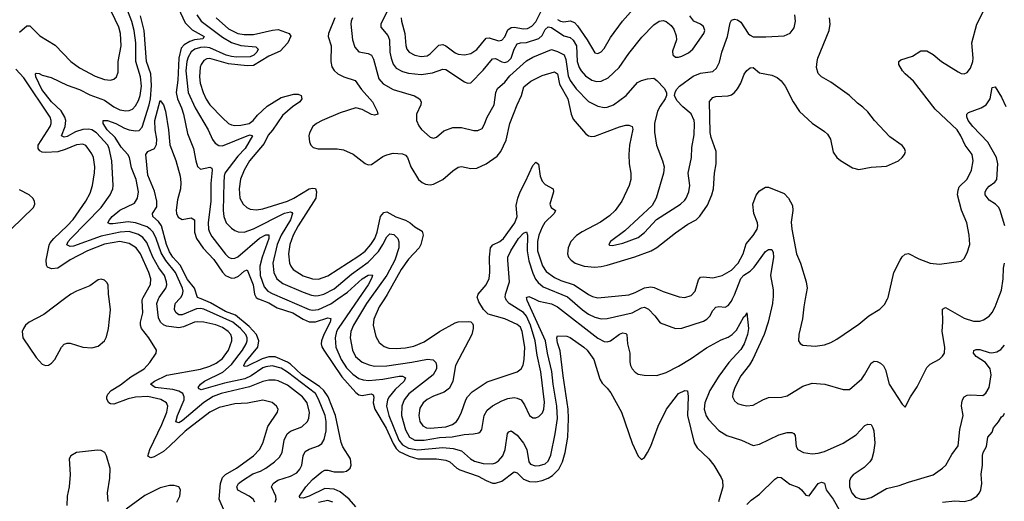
# Model space of a CAD drawing. Header units: inches. Extents: x 1305375 to 1407406, y 744550 to 841633.
# Tile 48 of 256: x 1331264 to 1337608, y 768696 to 771799. Entities that reach past the tile are written whole.
import ezdxf

# ---------------------------------------------------------------- set-up
doc = ezdxf.new("R2010")
doc.units = ezdxf.units.IN
doc.header["$MEASUREMENT"] = 0
doc.layers.add('B3736', color=7, linetype='Continuous')
doc.layers.add('B3737', color=7, linetype='Continuous')

msp = doc.modelspace()

# ---------------------------------------------------------------- linework, layer by layer
at = {"layer": 'B3736', "color": 5}
for points, elevation in [([(1331552.9, 770000), (1331419.8, 769900.2), (1331326, 769850), (1331302.4, 769830), (1331288.2, 769810), (1331280.4, 769790), (1331285.3, 769750), (1331370, 769622), (1331410, 769580.7), (1331430, 769570.7), (1331450, 769573), (1331470, 769585.5), (1331490, 769610.6), (1331532.6, 769690), (1331551.7, 769708.3), (1331570, 769714.4), (1331590, 769714.2), (1331670, 769688.4), (1331730, 769684.2), (1331770, 769696), (1331810, 769730.4), (1331823.3, 769756.7), (1331836.9, 769810), (1331849.9, 769929.9), (1331840.7, 770000)], 1120), ([(1332584.1, 768630), (1332549.3, 768710), (1332557.5, 768810), (1332570, 768849.1), (1332590.6, 768869.4), (1332661.1, 768910), (1332769.8, 768990), (1332809, 769030), (1332831.3, 769070), (1332862.9, 769177.1), (1332925.6, 769270), (1332929.6, 769290), (1332918.4, 769310), (1332890, 769332.8), (1332830, 769347.3), (1332731.3, 769328.7), (1332650, 769324.1), (1332550, 769300.4), (1332490, 769270.4), (1332330, 769148.3), (1332230, 769050.4), (1332190, 769017.2), (1332130, 768983), (1332110, 768977.1), (1332090, 768987), (1332102.3, 769030), (1332180.5, 769190), (1332212.1, 769270), (1332218.3, 769310), (1332209.9, 769329.9), (1332173, 769353), (1332090, 769370.3), (1332010, 769367.4), (1331963.9, 769356.1), (1331870, 769322.5), (1331850, 769323.4), (1331837.8, 769330), (1331826, 769354), (1331826.2, 769370), (1331833, 769387), (1331852.8, 769410), (1331913.7, 769446.3), (1331981.3, 769498.7), (1332065.7, 769550), (1332102.9, 769590), (1332143.1, 769650), (1332146.3, 769670), (1332095.6, 769750), (1332050, 769809.8), (1332043.4, 769830), (1332043.2, 769850), (1332057.3, 769910), (1332053.6, 769990), (1332056.4, 770000)], 1080), ([(1332779.8, 768690), (1332767.8, 768710), (1332741.7, 768730), (1332670, 768767.7), (1332663.8, 768790), (1332674.8, 768810), (1332699.8, 768830), (1332767.2, 768872.8), (1332815.1, 768890), (1332850, 768909.6), (1332906.4, 768950), (1332938.6, 768981.4), (1332956.2, 769010), (1332968.8, 769090), (1332988.4, 769131.6), (1333010, 769148.7), (1333083, 769177), (1333118.8, 769210), (1333127.8, 769232.2), (1333131.1, 769268.9), (1333116.2, 769330), (1333086.1, 769370), (1332990, 769444.5), (1332930, 769472.4), (1332910, 769477.4), (1332870, 769477.4), (1332830, 769467.1), (1332745.7, 769434.3), (1332562.3, 769390), (1332510, 769372), (1332450, 769331.9), (1332310, 769214), (1332290, 769202.7), (1332270, 769208.7), (1332281.8, 769250), (1332323.2, 769350), (1332324.8, 769370), (1332315.7, 769390), (1332290, 769405), (1332250, 769416.1), (1332138, 769430), (1332106.6, 769450), (1332132.8, 769470), (1332211.3, 769508.7), (1332430, 769547.8), (1332490, 769566.6), (1332530, 769586.9), (1332570, 769615.8), (1332609.4, 769670), (1332631, 769730), (1332631, 769750), (1332624.3, 769770), (1332608.5, 769790), (1332570, 769816.3), (1332528, 769832), (1332450, 769850.4), (1332410, 769852.9), (1332390, 769849.4), (1332319.5, 769820.5), (1332290, 769814.3), (1332210, 769825.5), (1332190, 769834.1), (1332170.4, 769850.4), (1332157.9, 769877.9), (1332148.8, 769970), (1332159.2, 770000)], 1060), ([(1332910.4, 768690), (1332915.9, 768710), (1332915.4, 768730), (1332887.1, 768790), (1332896.4, 768810), (1332928, 768832.1), (1333010, 768857.7), (1333050, 768880.6), (1333070, 768903.2), (1333082.8, 768930), (1333089.9, 768990.1), (1333103.8, 769016.2), (1333128.3, 769031.7), (1333190, 769054.3), (1333210.4, 769069.6), (1333226.6, 769093.4), (1333239.4, 769150), (1333239.3, 769210), (1333231.4, 769250), (1333190, 769355), (1333169.5, 769390), (1332990, 769529.1), (1332950, 769553), (1332891.8, 769568.2), (1332850, 769563), (1332830, 769555), (1332755.7, 769504.3), (1332713.9, 769486.1), (1332583.6, 769456.4), (1332434, 769414), (1332420.8, 769420.8), (1332413.3, 769430), (1332429.7, 769450), (1332455.7, 769470), (1332572.6, 769527.4), (1332630, 769577.5), (1332699.9, 769670), (1332723.5, 769710), (1332729.4, 769730), (1332729, 769750), (1332721.2, 769770), (1332687.9, 769810), (1332638.6, 769850), (1332450, 769934.2), (1332430, 769938.2), (1332404, 769936), (1332310, 769897.5), (1332290, 769898.5), (1332271.6, 769910), (1332262.3, 769930), (1332263.2, 769956.8), (1332268.3, 769971.7), (1332293.6, 770000)], 1040), ([(1333430, 768660.2), (1333387.8, 768710), (1333330, 768757.1), (1333290, 768774.2), (1333230, 768779.1), (1333128.5, 768730), (1333090, 768717.3), (1333070, 768719), (1333066.9, 768730), (1333107.4, 768790), (1333150, 768837.2), (1333210, 768887.1), (1333230, 768896.3), (1333250, 768896.3), (1333290, 768885.4), (1333350, 768885.6), (1333370, 768890.9), (1333394, 768910), (1333400.8, 768930), (1333395.8, 768970), (1333347.1, 769047.1), (1333334.8, 769074.8), (1333299.2, 769250), (1333250.8, 769370), (1333224.2, 769410), (1333195.6, 769435.6), (1333082.8, 769510), (1333010, 769579.3), (1332990, 769593), (1332910, 769625.9), (1332870, 769626.3), (1332826.1, 769613.9), (1332730, 769565.9), (1332710, 769564.2), (1332707.6, 769570), (1332717.7, 769590), (1332797.8, 769690), (1332804.6, 769730), (1332789.3, 769770), (1332741.9, 769821.9), (1332654.7, 769894.7), (1332590, 769919.4), (1332493.9, 769973.9), (1332433.7, 770000)], 1020), ([(1332802.3, 770000), (1332870, 769974.7), (1332923.5, 769943.5), (1333023.9, 769910), (1333090, 769869.7), (1333130, 769851.8), (1333170, 769851.9), (1333250, 769877.8), (1333270, 769874), (1333263.8, 769850), (1333223.7, 769770), (1333209.7, 769730), (1333207.5, 769710), (1333211.5, 769691.5), (1333223.1, 769670), (1333339.1, 769499.1), (1333430, 769396.6), (1333450, 769383), (1333470, 769378.2), (1333529.4, 769389.4), (1333541.8, 769381.8), (1333546.3, 769366.3), (1333541.9, 769330), (1333551.6, 769290), (1333626.4, 769166.4), (1333670, 769068.1), (1333690, 769037), (1333710, 769017.1), (1333773.1, 768986.9), (1333830, 768970.6), (1333950, 768969.7), (1334010, 768961.9), (1334036.5, 768950), (1334079.8, 768910), (1334099.2, 768899.2), (1334217.8, 768857.8), (1334270, 768829.6), (1334310, 768814), (1334330, 768812.9), (1334370, 768825.7), (1334450, 768887), (1334470, 768880.1), (1334510, 768838.2), (1334550, 768822.9), (1334590, 768822.1), (1334630, 768830.1), (1334670, 768845.3), (1334697.8, 768862.2), (1334737.2, 768902.8), (1334760.7, 768950), (1334778.4, 769010), (1334795.2, 769110), (1334800.6, 769230), (1334798.8, 769290), (1334765, 769505), (1334746, 769666), (1334730, 769718), (1334725.7, 769750), (1334730, 769763), (1334790, 769760.3), (1334810, 769751.7), (1334898.9, 769690), (1334919.6, 769670), (1334964, 769610), (1335002.2, 769482.2), (1335016.7, 769456.7), (1335050, 769426), (1335074.1, 769394.1), (1335142.7, 769270), (1335210, 769070.7), (1335250, 768986), (1335270, 768966), (1335290, 768978.8), (1335310, 769010.8), (1335330, 769050.8), (1335379, 769181), (1335432.7, 769290), (1335510, 769391.3), (1335550, 769410.2), (1335567.9, 769407.9), (1335571.9, 769371.9), (1335568.1, 769250), (1335610, 769072.2), (1335630, 769040.7), (1335704.7, 768970), (1335736.5, 768930), (1335784.9, 768850), (1335792.2, 768830), (1335794.3, 768790), (1335767.7, 768692.3)], 1020), ([(1332970.3, 770000), (1333130, 769932.4), (1333150, 769928.4), (1333190, 769932.2), (1333270, 769968.2), (1333314, 770000)], 1040), ([(1333447.1, 770000), (1333315.4, 769810), (1333306.1, 769790), (1333297.2, 769750), (1333301, 769690), (1333336.1, 769610), (1333370, 769556.8), (1333410, 769514.6), (1333450, 769487.4), (1333478.1, 769478.1), (1333514.5, 769474.5), (1333603.8, 769483.8), (1333710, 769502.3), (1333730, 769501.7), (1333750.8, 769490.8), (1333741, 769470), (1333682.8, 769417.2), (1333643.9, 769370), (1333633.7, 769350), (1333627.8, 769310), (1333643, 769250), (1333707.4, 769090), (1333730, 769060.2), (1333770, 769038.6), (1333830, 769028.3), (1333990, 769041.9), (1334056.8, 769036.8), (1334110, 769020.8), (1334169.6, 768969.6), (1334195, 768955), (1334250, 768939.5), (1334310, 768937.3), (1334330, 768943), (1334350, 768956.5), (1334376.5, 768990), (1334392.2, 769030), (1334407.5, 769132.5), (1334415.8, 769144.2), (1334430, 769150.2), (1334470, 769123.2), (1334510.5, 769070.5), (1334530.8, 769030), (1334544.6, 768950), (1334555.6, 768935.6), (1334585.7, 768925.7), (1334613.9, 768926.1), (1334650, 768936.6), (1334670, 768954.4), (1334687.2, 768992.8), (1334715.2, 769130), (1334728.4, 769230), (1334726.1, 769310), (1334702.3, 769450), (1334693.1, 769533.1), (1334664, 769650), (1334652.9, 769730), (1334533.3, 769990), (1334531.6, 770000)], 1040), ([(1333521, 770000), (1333499.7, 769970), (1333414.8, 769830), (1333397.9, 769790), (1333393.8, 769750), (1333409.5, 769670), (1333428.1, 769630), (1333470, 769593.6), (1333515.2, 769575.2), (1333550, 769567.7), (1333630, 769568.2), (1333790, 769591.7), (1333891.7, 769611.7), (1333927.6, 769607.6), (1333946.4, 769590), (1333950.7, 769570.7), (1333949, 769550), (1333928.6, 769511.4), (1333771.7, 769388.3), (1333742, 769350), (1333726.5, 769310), (1333725.2, 769250), (1333750, 769156.9), (1333776.8, 769110), (1333809.2, 769090), (1333870, 769089.8), (1333970, 769106.7), (1334050, 769111.5), (1334127.5, 769127.5), (1334188.9, 769131.1), (1334221.7, 769138.3), (1334233.9, 769146.1), (1334241.1, 769158.9), (1334257.6, 769250), (1334277.3, 769282.7), (1334310, 769311), (1334370, 769344.5), (1334410, 769359.3), (1334450, 769364.1), (1334470, 769361.6), (1334494.9, 769350), (1334516.6, 769316.6), (1334549.4, 769249.4), (1334570, 769234.3), (1334590, 769234.4), (1334610, 769241.8), (1334633.3, 769266.7), (1334641.8, 769290), (1334644.7, 769335.3), (1334622.3, 769530), (1334598.1, 769638.1), (1334586.3, 769730), (1334556, 769830), (1334530, 769888.9), (1334510, 769912.6), (1334418.7, 769970), (1334400.2, 769990), (1334396.4, 770000)], 1060), ([(1333614.3, 770000), (1333580.9, 769950), (1333545.3, 769870), (1333541.7, 769830), (1333558.4, 769758.4), (1333579.8, 769719.8), (1333612.5, 769692.5), (1333642.8, 769682.8), (1333690, 769680.1), (1333750, 769685.2), (1333803.7, 769696.3), (1333870, 769723.9), (1333970, 769790.1), (1334070, 769845.8), (1334090, 769852.8), (1334154, 769854), (1334171.5, 769851.5), (1334181.7, 769841.7), (1334186.7, 769830), (1334186.3, 769810), (1334178.4, 769770), (1334073.2, 769570), (1334054.5, 769470), (1334034.5, 769425.5), (1333999.8, 769400.2), (1333930, 769373.2), (1333890, 769352.1), (1333864.7, 769330), (1333843.4, 769296.6), (1333835.9, 769250), (1333842.5, 769210), (1333862.2, 769182.2), (1333884.4, 769170), (1333910, 769167.4), (1334010, 769175.8), (1334053.8, 769190), (1334077.9, 769210), (1334091.9, 769230), (1334111.6, 769270), (1334138.3, 769350), (1334149.8, 769370.2), (1334178.9, 769401.1), (1334275.2, 769464.8), (1334469.8, 769530.2), (1334495.8, 769550), (1334507.4, 769572.6), (1334515.7, 769610), (1334518.2, 769690), (1334501.1, 769790), (1334490, 769817.3), (1334470, 769834.7), (1334390, 769872.2), (1334281.9, 769901.9), (1334252.4, 769932.4), (1334221.9, 769981.9), (1334216, 770000)], 1080), ([(1334578.8, 770000), (1334610, 769985.7), (1334690, 769968.7), (1334730.2, 769950), (1334990, 769746.4), (1335030, 769724.7), (1335050, 769723.1), (1335070, 769728.9), (1335130, 769773.6), (1335150, 769780.6), (1335170, 769778), (1335176.5, 769770), (1335179.8, 769710), (1335194.7, 769650), (1335195.1, 769595.1), (1335200.4, 769570), (1335210.5, 769550), (1335230, 769528), (1335250, 769515.5), (1335288.3, 769508.3), (1335370, 769507), (1335430, 769525.2), (1335510, 769566.9), (1335590, 769616.3), (1335690, 769685.9), (1335784.1, 769735.9), (1335830, 769753.7), (1335855, 769770), (1335881.9, 769798.1), (1335930, 769885.5), (1335943.9, 769896.1), (1335950, 769910.6), (1335959.2, 769810), (1335952.8, 769770), (1335932.1, 769710), (1335910, 769673.9), (1335833.9, 769590), (1335770, 769502.4), (1335710.1, 769410), (1335678.7, 769330), (1335675.1, 769290), (1335687.3, 769247.3), (1335703.3, 769223.3), (1335770, 769151.6), (1335819.8, 769119.8), (1335914.8, 769090), (1335990, 769055.3), (1336030, 769065.3), (1336156.1, 769123.9), (1336210, 769138.6), (1336239, 769139), (1336253, 769133), (1336260.2, 769120.2), (1336266.7, 769050), (1336278.4, 769030), (1336314.8, 769010), (1336370, 769002.3), (1336410, 769006), (1336450, 769017.4), (1336570, 769070.2), (1336654.6, 769125.4), (1336710, 769185.3), (1336730, 769194), (1336750, 769190.4), (1336761.7, 769170), (1336766.7, 769150), (1336773.7, 769070), (1336766, 769010), (1336754.9, 768970), (1336742.3, 768950), (1336705.7, 768914.2), (1336634.1, 768865.9), (1336620.2, 768850), (1336611.2, 768828.8), (1336610.2, 768790), (1336626, 768750), (1336650, 768723.9), (1336686.8, 768710), (1336710, 768709.5), (1336750, 768720.1), (1336850, 768778.3), (1336930, 768797.1), (1336990, 768819.7), (1337150, 768867.2), (1337210, 768908.8), (1337230.7, 768929.3), (1337270, 768998), (1337310, 769054), (1337322.3, 769157.7), (1337342.8, 769250), (1337333.3, 769310), (1337334.8, 769330), (1337338.9, 769350), (1337349.6, 769370), (1337370, 769380.3), (1337390, 769383.1), (1337470, 769378.3), (1337490, 769391.8), (1337511.6, 769430), (1337524.2, 769510), (1337516.8, 769550), (1337487.4, 769590), (1337427.8, 769630), (1337410.9, 769650), (1337412.6, 769667.4), (1337426.5, 769673.5), (1337450, 769673.1), (1337510, 769654), (1337527.5, 769652.5), (1337560.4, 769659.6), (1337585.2, 769674.8), (1337610, 769702.3)], 1040), ([(1334809.9, 770000), (1334890, 769929.6), (1334930, 769901.8), (1334970, 769882.2), (1335010, 769872.7), (1335050, 769874.6), (1335210, 769910.7), (1335270, 769943), (1335290, 769947.9), (1335315, 769935), (1335356.9, 769890), (1335390, 769844.9), (1335490, 769808.9), (1335530, 769812.4), (1335670, 769855.9), (1335691, 769869), (1335710, 769889), (1335730, 769925.3), (1335750, 769946), (1335770, 769950.2), (1335810, 769946.7), (1335830, 769956.9), (1335850, 769984.6), (1335857.4, 770000)], 1060), ([(1336117.2, 770000), (1336114.2, 769970), (1336086.4, 769850), (1336060.2, 769770), (1335988.6, 769611.4), (1335965.6, 769574.4), (1335910, 769504.7), (1335871.2, 769430), (1335858.6, 769390), (1335857.7, 769370), (1335870, 769342.4), (1335890, 769327.2), (1335916.9, 769316.9), (1335950, 769310.3), (1335990, 769315.2), (1336052, 769350), (1336090, 769364.4), (1336173, 769367), (1336210, 769375.6), (1336310, 769438.4), (1336370, 769456.4), (1336451.5, 769451.5), (1336570, 769415.5), (1336610, 769416.3), (1336690, 769485.3), (1336708.3, 769510), (1336750, 769586), (1336770, 769599.5), (1336790, 769597.6), (1336810, 769586.7), (1336830, 769568.2), (1336842.9, 769542.9), (1336866.7, 769450), (1336950, 769322), (1336970, 769302), (1337003.7, 769370), (1337046.5, 769433.5), (1337110, 769558), (1337130, 769578.7), (1337190, 769612.4), (1337209.8, 769630.2), (1337222, 769650), (1337224.5, 769690), (1337207.4, 769790), (1337211.8, 769851.8), (1337210, 769934.8), (1337230, 769944.4), (1337350, 769875.5), (1337410, 769856.5), (1337450, 769856), (1337474.5, 769865.5), (1337510, 769888.8), (1337530, 769912.4), (1337549.8, 769950), (1337568.8, 770000)], 1060), ([(1336325.7, 770000), (1336316.2, 769950), (1336307.3, 769872.7), (1336284.2, 769770), (1336282.4, 769730), (1336292.3, 769712.3), (1336310, 769703.1), (1336390, 769696.5), (1336450, 769704.9), (1336490, 769719.5), (1336530, 769741.1), (1336670, 769837), (1336736.2, 769890), (1336805.7, 769934.3), (1336836.3, 769963.7), (1336855.2, 770000)], 1080), ([(1337210, 768690.1), (1337290, 768698.9), (1337350, 768695.3), (1337393.5, 768706.5), (1337431.4, 768730), (1337449.1, 768750), (1337457.5, 768770), (1337464.6, 768810), (1337459.7, 768870), (1337467.1, 768930), (1337468.2, 768991.8), (1337472.3, 769010), (1337493.2, 769050), (1337502, 769110), (1337530, 769142), (1337538.4, 769170), (1337571.7, 769208.3), (1337590, 769240.5), (1337602.7, 769250), (1337610, 769264.7)], 1020), ([(1331834.5, 768694.5), (1331828.9, 768750), (1331845.6, 768845.6), (1331847.9, 768907.9), (1331823.6, 768990), (1331811.8, 769010), (1331790, 769022.4), (1331766.6, 769026.6), (1331630, 769009.6), (1331594, 768990), (1331583, 768970), (1331588.6, 768868.6), (1331582, 768790), (1331570.8, 768729.2), (1331568.4, 768670)], 1120), ([(1335950, 768674.9), (1335976.4, 768703.6), (1336030, 768741.6), (1336130, 768839.1), (1336150, 768851.3), (1336170, 768850.2), (1336226.5, 768806.5), (1336284.2, 768784.2), (1336302.4, 768770), (1336330, 768736.3), (1336350, 768730.7), (1336409.6, 768810), (1336430, 768818.4), (1336450, 768814), (1336459.7, 768770), (1336506.7, 768710), (1336550.1, 768630.1)], 1020), ([(1332276.4, 768690), (1332295.4, 768730), (1332300.5, 768770), (1332289.6, 768789.6), (1332258.9, 768798.9), (1332230, 768797.7), (1332170, 768782), (1332070, 768732.8), (1331950, 768644.7)], 1120), ([(1333281.2, 768690), (1333250, 768701.9), (1333190, 768688.1)], 1040)]:
    msp.add_lwpolyline(points, dxfattribs=dict(at, elevation=elevation))
at = {"layer": 'B3737', "color": 5}
for points, elevation in [([(1332258.3, 771938.3), (1332330, 771779), (1332374.5, 771734.5), (1332453.4, 771690), (1332443.8, 771676.2), (1332390, 771669.1), (1332360.7, 771659.3), (1332323.8, 771636.2), (1332305.6, 771614.4), (1332288.9, 771551.1), (1332283.5, 771410), (1332272.1, 771330), (1332280.4, 771290), (1332306.7, 771230), (1332318.6, 771190), (1332346.3, 771066.3), (1332383.9, 770970), (1332398.6, 770890), (1332410, 770852.7), (1332430, 770836.5), (1332490, 770848.9), (1332501.3, 770841.3), (1332504.7, 770830), (1332495.8, 770744.2), (1332495.3, 770630), (1332477.8, 770490), (1332480.7, 770450), (1332487.2, 770430), (1332502.9, 770402.9), (1332590, 770287.3), (1332610, 770268.6), (1332630, 770260.9), (1332650, 770261.7), (1332670, 770271.6), (1332810, 770391.7), (1332850, 770412.5), (1332870, 770411.9), (1332870.1, 770390), (1332826.7, 770270), (1332811.2, 770210), (1332814.5, 770150), (1332838.8, 770078.8), (1332862.6, 770050), (1332890, 770034), (1332970.3, 770000)], 1040), ([(1331262.5, 771717.5), (1331310, 771759.5), (1331330, 771759.5), (1331394.9, 771694.9), (1331493.8, 771633.8), (1331594.2, 771530), (1331650, 771487.9), (1331750, 771434.5), (1331810, 771413.4), (1331850, 771410.3), (1331870, 771415.8), (1331887.3, 771430), (1331899.2, 771460.8), (1331898.1, 771530), (1331918, 771630), (1331914.4, 771710), (1331903, 771750), (1331856, 771850)], 1080), ([(1332159.2, 770000), (1332162.7, 770010), (1332205.9, 770070), (1332211.5, 770090), (1332210.9, 770110), (1332197, 770150), (1332161.3, 770201.3), (1332122.7, 770270), (1332083, 770363), (1332056.6, 770396.6), (1332030, 770415.6), (1331970, 770434.1), (1331910.6, 770430.6), (1331790, 770404.7), (1331610, 770339.7), (1331590, 770336.8), (1331568.9, 770348.9), (1331576.5, 770370), (1331594.1, 770390), (1331789.9, 770590), (1331847.6, 770670), (1331864.2, 770710), (1331865.6, 770730), (1331858.4, 770890), (1331841.1, 770970), (1331832.3, 770990), (1331758.2, 771070), (1331730, 771088.7), (1331710, 771093.7), (1331670, 771091.4), (1331624.1, 771075.9), (1331570, 771047.1), (1331550, 771042.8), (1331532.8, 771050), (1331557, 771110), (1331560.5, 771150), (1331555.7, 771170), (1331531.4, 771211.4), (1331469.4, 771269.4), (1331405.9, 771350), (1331367.3, 771430), (1331366.9, 771450), (1331370, 771453.8), (1331390, 771452.7), (1331410, 771442.3), (1331466.2, 771426.2), (1331570, 771377.3), (1331650, 771349.2), (1331715.1, 771315.1), (1331810, 771279.5), (1331870, 771237.7), (1331910, 771218.3), (1331949.1, 771210.9), (1331970, 771214), (1331990, 771223.2), (1332010, 771243.2), (1332030, 771278.5), (1332041.3, 771310), (1332049.9, 771370), (1332042.2, 771430), (1332012.6, 771530), (1332011.7, 771650), (1332001.5, 771730), (1331986.9, 771786.9), (1331950, 771880.8)], 1060), ([(1332405.1, 771830), (1332434.1, 771790), (1332570, 771686.2), (1332630, 771650.9), (1332690, 771633.4), (1332785, 771625), (1332800.2, 771610), (1332791.8, 771590), (1332772.4, 771570), (1332750, 771560.1), (1332661.6, 771558.4), (1332630, 771560.7), (1332594.3, 771570), (1332490, 771617), (1332458, 771622), (1332430, 771620.4), (1332393.7, 771610), (1332370, 771592), (1332350, 771557.1), (1332341.1, 771530), (1332335.5, 771470), (1332349.7, 771329.7), (1332395.6, 771230), (1332479.4, 771090), (1332507.4, 771027.4), (1332523.8, 771003.8), (1332547.8, 770987.8), (1332570, 770986.3), (1332730.9, 771050.9), (1332750, 771056.6), (1332764.9, 771050), (1332716.2, 770970), (1332670, 770920.7), (1332586.7, 770810), (1332580.9, 770790), (1332578.5, 770750), (1332575.1, 770570), (1332579.5, 770530), (1332595.6, 770490), (1332630, 770455.2), (1332650, 770441.6), (1332671.6, 770431.6), (1332710, 770430.1), (1332770, 770452.2), (1332970, 770552.6), (1333010, 770561.4), (1333017.7, 770557.7), (1333021.8, 770550), (1333008.1, 770510), (1332949.4, 770410), (1332922.5, 770350), (1332894.6, 770230), (1332901.2, 770170), (1332921.5, 770130), (1332959, 770099), (1333090, 770042.5), (1333144.5, 770024.5), (1333170, 770020.8), (1333190, 770021), (1333223.5, 770030), (1333290, 770065.8), (1333401.4, 770158.6), (1333510, 770237.7), (1333575.5, 770304.5), (1333604.9, 770350), (1333630, 770400.2), (1333650, 770418.7), (1333674.9, 770414.9), (1333700.2, 770390), (1333708.1, 770368.1), (1333707.1, 770330), (1333681.2, 770250), (1333630, 770153.1), (1333521, 770000)], 1060), ([(1333409.2, 771810.8), (1333399.8, 771790), (1333397.3, 771770), (1333409.4, 771670), (1333422.9, 771622.9), (1333450, 771591.7), (1333510, 771580.7), (1333530.1, 771570.1), (1333544.1, 771544.1), (1333578.3, 771418.3), (1333605.1, 771385.1), (1333670, 771350.1), (1333808, 771308), (1333841.3, 771290), (1333851.5, 771270), (1333847.8, 771250), (1333821.3, 771190), (1333821.5, 771150), (1333836, 771116), (1333852.2, 771092.2), (1333910, 771042), (1333930, 771035.5), (1333950, 771043), (1333997.7, 771082.3), (1334055, 771105), (1334110, 771105.4), (1334190, 771084.2), (1334215.2, 771084.8), (1334243.1, 771096.9), (1334258, 771122), (1334275.3, 771170), (1334321.5, 771250), (1334331.2, 771328.8), (1334343.4, 771356.6), (1334390, 771396.5), (1334423.2, 771436.8), (1334530, 771534.3), (1334570, 771557.5), (1334690, 771607.8), (1334730, 771594.4), (1334771.6, 771571.6), (1334782.5, 771542.5), (1334797.4, 771437.4), (1334810, 771406.6), (1334850, 771353.2), (1334930, 771272.1), (1334990, 771240.7), (1335030, 771232.3), (1335050, 771234.4), (1335090, 771251.2), (1335170.9, 771310), (1335245.9, 771394), (1335270, 771407.2), (1335310, 771418.6), (1335350, 771423.1), (1335370, 771407.4), (1335416.7, 771356.7), (1335430.7, 771330), (1335430.7, 771310), (1335424.2, 771290), (1335390, 771242.6), (1335373.5, 771210), (1335354.8, 771130), (1335354.2, 771074.2), (1335366.9, 770990), (1335405.8, 770890), (1335415.8, 770850), (1335413.4, 770810), (1335364.6, 770650), (1335338.6, 770601.4), (1335162.4, 770437.6), (1335070.6, 770370), (1335060.7, 770350), (1335065.5, 770345.5), (1335084.6, 770344.6), (1335150, 770359.7), (1335250, 770396.5), (1335290, 770427.9), (1335367.7, 770512.3), (1335522.9, 770610), (1335550, 770635.8), (1335558.2, 770650), (1335575.3, 770690), (1335582.3, 770730), (1335572, 770810), (1335592.8, 770910), (1335595.7, 770975.7), (1335610, 771058), (1335612.5, 771130), (1335609.8, 771150), (1335590, 771192.1), (1335536.5, 771236.5), (1335498, 771278), (1335483.7, 771310), (1335486.6, 771330), (1335496.3, 771350), (1335515.1, 771370), (1335604.2, 771435.8), (1335650, 771454), (1335730, 771465.8), (1335754.5, 771485.5), (1335774.2, 771525.8), (1335787.7, 771590), (1335823.8, 771690), (1335842, 771778), (1335850, 771795.8), (1335870, 771802.7), (1335890, 771797.3), (1335910, 771783.6), (1335957.6, 771710), (1335970, 771698.2), (1335990, 771688.8), (1336072.3, 771687.7), (1336190, 771694.3), (1336228.6, 771711.4), (1336253.6, 771746.4), (1336262.4, 771790), (1336258.9, 771830)], 1140), ([(1333630.1, 771850), (1333590.2, 771770.2), (1333591.1, 771750), (1333636.2, 771696.2), (1333647.1, 771670), (1333649.6, 771589.6), (1333656.8, 771550), (1333670, 771512.9), (1333690, 771487.6), (1333730, 771465.1), (1333770, 771454.1), (1333850, 771445.1), (1333923.7, 771456.3), (1333990, 771479.7), (1334010, 771477.6), (1334130, 771398.5), (1334150, 771390.2), (1334170, 771391.7), (1334250, 771473.7), (1334310, 771547.6), (1334330, 771548.7), (1334370, 771526.4), (1334390, 771523.1), (1334410, 771529.5), (1334430, 771551.3), (1334450.3, 771609.7), (1334470, 771642.7), (1334490, 771649.5), (1334530, 771651), (1334610, 771677.2), (1334630, 771697.4), (1334650, 771735.6), (1334670, 771753.3), (1334690, 771749.1), (1334770, 771693.9), (1334810, 771683.8), (1334830, 771666), (1334850.8, 771630), (1334857.1, 771530), (1334869, 771490), (1334881.1, 771470), (1334910, 771436.3), (1334950, 771410.1), (1334981.2, 771401.2), (1335010, 771402.5), (1335055.5, 771424.5), (1335127.7, 771490), (1335190, 771582), (1335273, 771687), (1335350, 771766), (1335384.5, 771790), (1335410, 771793.6), (1335430, 771787.7), (1335462.5, 771762.5), (1335478.2, 771738.2), (1335494.3, 771694.3), (1335497.2, 771670), (1335470, 771596), (1335472.4, 771572.4), (1335490, 771558.5), (1335510, 771557.2), (1335530, 771562.9), (1335573.9, 771586.1), (1335601, 771610), (1335673.3, 771710), (1335678.7, 771730), (1335670, 771754.5), (1335650, 771769.5), (1335608.5, 771788.5), (1335582.9, 771822.9)], 1160), ([(1333722.7, 771810), (1333723.6, 771790), (1333746.6, 771710), (1333752.5, 771632.5), (1333758.5, 771610), (1333773.6, 771590), (1333810, 771570.8), (1333850, 771561.6), (1333890, 771567), (1333910, 771579), (1333965.9, 771634.1), (1333990, 771638.8), (1334010, 771630.1), (1334070, 771585), (1334090, 771576.8), (1334130, 771572.3), (1334170, 771580.6), (1334210, 771605.8), (1334270, 771680.1), (1334290, 771682.5), (1334350, 771663), (1334370, 771667.8), (1334390, 771688.3), (1334410, 771732.8), (1334430, 771749.1), (1334450, 771749.7), (1334510, 771739.1), (1334536.9, 771743.1), (1334563.9, 771756.1), (1334590, 771784.8), (1334630, 771865.9)], 1180), ([(1334730, 771799.7), (1334747.8, 771790), (1334770, 771785.9), (1334810, 771791), (1334839.7, 771779.7), (1334859.3, 771759.3), (1334920.4, 771670), (1334970, 771584.9), (1334990, 771580.2), (1335010, 771591.5), (1335030, 771614.3), (1335070, 771683.6), (1335147.2, 771790), (1335233.8, 771886.2)], 1180), ([(1336855.2, 770000), (1336860.5, 770010), (1336897.6, 770170), (1336936.3, 770250), (1336950, 770270.5), (1336970, 770288), (1336990, 770292.4), (1337058.2, 770258.2), (1337130, 770230.3), (1337190, 770224.2), (1337330, 770243.8), (1337350, 770260.7), (1337370, 770297.3), (1337385.3, 770350), (1337382.4, 770410), (1337367.4, 770490), (1337332.1, 770572.1), (1337306.2, 770670), (1337310, 770701), (1337318.5, 770721.5), (1337368.9, 770771.1), (1337396.1, 770830), (1337407.7, 770890), (1337400.3, 770930), (1337355.3, 770990), (1337328.7, 771050), (1337304.5, 771090), (1337162, 771222), (1337023.1, 771403.1), (1336970, 771449.2), (1336953.3, 771470), (1336929.8, 771510), (1336927.8, 771530), (1336940.8, 771539.2), (1337016.6, 771563.4), (1337070, 771597.4), (1337110, 771598.2), (1337150, 771575.2), (1337203.1, 771530), (1337310, 771463.6), (1337330, 771452.9), (1337350, 771450.3), (1337370, 771459.5), (1337390, 771486.7), (1337406, 771530), (1337408.4, 771550), (1337399.9, 771650), (1337431, 771770), (1337472, 771850)], 1080), ([(1332293.6, 770000), (1332302.5, 770010), (1332312.4, 770027.6), (1332316.6, 770050), (1332312.5, 770070), (1332267.8, 770170), (1332206.7, 770246.7), (1332176.6, 770296.6), (1332143.8, 770390), (1332123.8, 770430), (1332108.1, 770448.1), (1332084.6, 770464.6), (1332010, 770490.6), (1331963.9, 770496.1), (1331863.6, 770483.6), (1331844.5, 770484.5), (1331833, 770490), (1331843.2, 770510), (1331861.1, 770530), (1331910, 770571.6), (1332003.2, 770616.8), (1332023.2, 770650), (1332029.1, 770690), (1332015.7, 770770), (1331983.7, 770843.7), (1331971.3, 770911.3), (1331960.6, 770930), (1331917.2, 770977.2), (1331880.2, 771040.2), (1331828.8, 771090), (1331802, 771130), (1331801.2, 771150), (1331830.4, 771150), (1331883.6, 771130), (1331939.7, 771099.7), (1331969.9, 771090.1), (1332010, 771082.5), (1332034.7, 771085.3), (1332053, 771107), (1332097.6, 771250), (1332106.6, 771290), (1332114.3, 771374.3), (1332109, 771450), (1332080.4, 771530), (1332065.7, 771730), (1332043.5, 771823.5)], 1040), ([(1332529.5, 771810), (1332610, 771739.4), (1332670.4, 771710.4), (1332710, 771703.6), (1332770, 771703.4), (1332892.3, 771732.3), (1332930, 771735.9), (1333000.3, 771710), (1333012, 771692), (1332990.9, 771649.1), (1332943.2, 771596.8), (1332870, 771563.5), (1332770, 771504.3), (1332730, 771501.5), (1332610, 771514), (1332490, 771548.1), (1332470, 771546.1), (1332450, 771536.2), (1332432.6, 771510), (1332427.1, 771492.9), (1332422.3, 771430), (1332427.2, 771390), (1332445.7, 771330), (1332465.8, 771285.8), (1332490, 771250.9), (1332570, 771166), (1332610, 771131), (1332630, 771121.3), (1332650, 771116.6), (1332690, 771118.3), (1332742, 771130), (1332768.7, 771150), (1332796.5, 771183.5), (1332858.9, 771241.1), (1332950, 771296.6), (1333030, 771319.8), (1333058.1, 771318.1), (1333077, 771310), (1333082.6, 771290), (1333069, 771270), (1333021.6, 771238.4), (1332958.5, 771181.5), (1332893.4, 771086.6), (1332865.7, 771054.3), (1332839, 771001), (1332745.1, 770890), (1332710.7, 770830), (1332687.5, 770772.5), (1332678.8, 770710), (1332683.5, 770650), (1332703.5, 770610), (1332728.4, 770588.4), (1332750, 770578.9), (1332790, 770573.7), (1332830, 770579.5), (1332990, 770630.5), (1333030.6, 770649.4), (1333130, 770708.6), (1333150, 770714), (1333170.7, 770710.8), (1333177.6, 770690), (1333171.3, 770650), (1333057.6, 770470), (1333026.3, 770410), (1333004.6, 770350), (1332995.5, 770290), (1333002.4, 770230), (1333011, 770210), (1333026.5, 770190), (1333089.7, 770149.7), (1333150, 770129), (1333190, 770127.8), (1333250, 770148.4), (1333450, 770276.9), (1333490, 770308.6), (1333526.7, 770350), (1333551.8, 770390), (1333566.7, 770430), (1333588, 770530), (1333610, 770556.8), (1333630, 770562), (1333688.1, 770528.1), (1333750, 770508.2), (1333780.2, 770490), (1333810, 770463.9), (1333857.2, 770437.2), (1333864.3, 770410), (1333848.8, 770350), (1333838.7, 770330), (1333770, 770256.8), (1333722.7, 770190), (1333632.6, 770027.4), (1333614.3, 770000)], 1080), ([(1333295.8, 771810), (1333254.2, 771710), (1333252.4, 771690), (1333270.2, 771630), (1333268.7, 771530), (1333275.8, 771495.8), (1333290.7, 771470.8), (1333314.9, 771450), (1333351.7, 771431.7), (1333426.6, 771406.6), (1333466.7, 771350), (1333538, 771270), (1333568.5, 771210), (1333572.7, 771190), (1333550, 771183.9), (1333530, 771187.5), (1333470, 771220.2), (1333430, 771230.4), (1333330, 771199.7), (1333212.4, 771150), (1333175.9, 771130), (1333154, 771110), (1333131.2, 771070), (1333127.5, 771050), (1333131.2, 771011.2), (1333141.1, 770990), (1333155.9, 770975.9), (1333187, 770967), (1333310, 770966.1), (1333350, 770959.8), (1333412.5, 770932.5), (1333490, 770873.1), (1333510, 770864.2), (1333530, 770866), (1333603.5, 770916.5), (1333630, 770928), (1333670, 770938.5), (1333730, 770935.6), (1333750, 770926.5), (1333763.9, 770910), (1333783.8, 770850), (1333834, 770770), (1333857, 770750), (1333879.2, 770739.2), (1333910, 770735.4), (1333930, 770740.2), (1333990, 770770.2), (1334054.9, 770825.1), (1334090, 770847.9), (1334110, 770853.1), (1334170, 770840.7), (1334210, 770842), (1334270, 770870.2), (1334340.9, 770919.1), (1334364.8, 770950), (1334398, 771022), (1334422, 771130), (1334468.8, 771251.2), (1334497.3, 771310), (1334512.7, 771367.3), (1334557.7, 771402.3), (1334630, 771439.7), (1334710, 771462.3), (1334729.4, 771449.4), (1334742.5, 771382.5), (1334795.5, 771290), (1334818, 771190), (1334830, 771158.9), (1334910, 771066.7), (1334930, 771050.3), (1334950, 771046.4), (1334970, 771049.4), (1335130, 771108.4), (1335170, 771119.1), (1335190, 771119.5), (1335210, 771110.4), (1335214.3, 771094.3), (1335194, 770990), (1335189.2, 770930), (1335190.2, 770870.2), (1335200.9, 770810), (1335202.2, 770770), (1335192, 770730), (1335143.2, 770630), (1335101.4, 770570), (1335064.3, 770535.7), (1335005.6, 770494.4), (1334888.1, 770431.9), (1334852.4, 770407.6), (1334816.3, 770370), (1334797.8, 770330), (1334793.2, 770290), (1334800.5, 770270), (1334817, 770250), (1334843, 770230), (1334901.3, 770210), (1334970, 770204), (1335010, 770208), (1335050, 770218.5), (1335228.3, 770271.7), (1335332.2, 770310), (1335369.1, 770330.9), (1335490, 770426.4), (1335570, 770480.9), (1335622.3, 770510), (1335646.7, 770533.3), (1335696, 770604), (1335723.7, 770670), (1335733.7, 770710), (1335741.6, 770810), (1335752.2, 770870), (1335752.3, 770950), (1335719.7, 771039.7), (1335712.9, 771072.9), (1335709, 771271), (1335730, 771296.9), (1335750, 771303.6), (1335830, 771309), (1335850, 771314.9), (1335870, 771330.2), (1335890, 771353.8), (1335910, 771389), (1335932.6, 771447.4), (1335950, 771472.4), (1335970, 771488.5), (1335990, 771490.3), (1336030, 771455.5), (1336110, 771442.4), (1336145.4, 771425.4), (1336170, 771406), (1336195.6, 771370), (1336246.9, 771270), (1336288.2, 771208.2), (1336370, 771131.5), (1336450, 771079.6), (1336470, 771060.4), (1336487.6, 771030), (1336506.3, 770946.3), (1336530, 770910.4), (1336552.4, 770892.4), (1336630, 770844.7), (1336670, 770834.4), (1336750, 770848.5), (1336850, 770855.2), (1336927, 770890), (1336951.2, 770910), (1336964.7, 770930), (1336971.2, 770950), (1336965.6, 770970), (1336950, 770987.3), (1336870, 771044.2), (1336772.8, 771150), (1336730, 771205.1), (1336696.1, 771236.1), (1336661.6, 771261.6), (1336610, 771309.6), (1336490, 771396.9), (1336430.7, 771430.7), (1336410, 771452.3), (1336398.5, 771490), (1336403.1, 771530), (1336407.6, 771550), (1336480.3, 771730), (1336486.6, 771770), (1336482, 771810)], 1120), ([(1332056.4, 770000), (1332059.1, 770010), (1332108.1, 770091.9), (1332109, 770130), (1332097, 770170), (1332042.8, 770290), (1332014.8, 770330), (1331970, 770357.7), (1331910, 770369.2), (1331810, 770352.4), (1331701.4, 770310), (1331590, 770251.7), (1331510, 770198.7), (1331470, 770193.9), (1331444.1, 770204.1), (1331436.8, 770216.8), (1331434.6, 770250), (1331453.1, 770346.9), (1331459.6, 770360.4), (1331484.1, 770390), (1331570.5, 770470), (1331608.2, 770511.8), (1331691.2, 770630), (1331718.6, 770681.4), (1331733.3, 770730), (1331747.1, 770812.9), (1331749.3, 770850), (1331740.2, 770910), (1331730, 770934.8), (1331698.4, 770978.4), (1331689.3, 770989.3), (1331670, 770997.7), (1331630, 770993.2), (1331558.2, 770961.8), (1331510, 770948.5), (1331430, 770942.7), (1331410, 770944.5), (1331393, 770953), (1331382.7, 770970), (1331383.2, 770990), (1331461.1, 771110), (1331467.3, 771130), (1331467.3, 771150), (1331460.8, 771170), (1331290, 771424.2), (1331239.3, 771479.3)], 1080), ([(1337611.7, 770471.7), (1337582.5, 770570), (1337572.7, 770590), (1337552.1, 770610), (1337510, 770636.7), (1337485.5, 770670), (1337485, 770690), (1337496.3, 770710), (1337510, 770727), (1337547.5, 770752.5), (1337559.5, 770770), (1337566.8, 770870), (1337559.1, 770910), (1337501.6, 771010), (1337405.8, 771110), (1337376.5, 771150), (1337366.7, 771173.3), (1337367.3, 771190), (1337378, 771202), (1337459.7, 771230), (1337490.8, 771250), (1337516.4, 771290), (1337530, 771362), (1337550, 771366.8), (1337590, 771299.3), (1337619.1, 771239.1)], 1060), ([(1332433.7, 770000), (1332410.6, 770010), (1332390.8, 770070), (1332345.8, 770125.8), (1332297.9, 770217.9), (1332251, 770270), (1332230, 770304.4), (1332210, 770350.7), (1332177.6, 770470), (1332157.9, 770497.9), (1332121.1, 770530), (1332120.7, 770550), (1332147.1, 770592.9), (1332148.7, 770630), (1332133.2, 770693.2), (1332090, 770798), (1332076.4, 770930), (1332090.7, 770949.3), (1332131.9, 770968.1), (1332146.2, 770993.8), (1332148.4, 771030), (1332136.2, 771090), (1332135, 771150), (1332170, 771278.4), (1332190, 771250.7), (1332203.7, 771210), (1332224, 771090), (1332232.4, 770992.4), (1332270, 770890.7), (1332297.4, 770790), (1332301.9, 770750), (1332299.3, 770710), (1332281, 770639), (1332271.6, 770571.6), (1332274.6, 770550), (1332285.6, 770525.6), (1332310, 770512.3), (1332370, 770521.5), (1332390, 770510.5), (1332389.5, 770430.5), (1332403.4, 770390), (1332446.3, 770326.3), (1332514.9, 770254.9), (1332570, 770171.9), (1332590, 770151), (1332630, 770134.2), (1332650, 770135.1), (1332674, 770146), (1332710, 770178.7), (1332730, 770187.9), (1332767.7, 770090), (1332777.9, 770030), (1332788.4, 770010), (1332800.6, 770000.6), (1332802.3, 770000)], 1020), ([(1334216, 770000), (1334212.8, 770010), (1334219.3, 770030), (1334270, 770091.8), (1334288.5, 770131.5), (1334294.1, 770170), (1334291.8, 770270), (1334297.5, 770330), (1334312.1, 770347.9), (1334357.7, 770370), (1334382.5, 770390), (1334454.5, 770490), (1334469.2, 770530), (1334462.4, 770602.4), (1334474.3, 770650), (1334489.3, 770690.7), (1334524.2, 770755.8), (1334570, 770859), (1334590, 770880.3), (1334607.8, 770867.8), (1334617.5, 770790), (1334630, 770759.6), (1334650, 770737.5), (1334702, 770710), (1334703.2, 770690), (1334679.1, 770610), (1334688.7, 770590), (1334717.6, 770570), (1334708, 770550), (1334648, 770492), (1334630, 770462.9), (1334608.1, 770410), (1334600.9, 770370), (1334600.6, 770310), (1334632.8, 770212.8), (1334657.4, 770177.4), (1334710, 770138), (1334750, 770119.4), (1334837.5, 770090), (1334930, 770028.8), (1334955.8, 770015.8), (1334990, 770007.1), (1335190, 770027), (1335230, 770040.9), (1335290, 770071.8), (1335330, 770077.7), (1335353.1, 770073.1), (1335410, 770047.7), (1335513.1, 770013.1), (1335550, 770009.3), (1335590, 770022.2), (1335615.9, 770050), (1335637.3, 770122.7), (1335650, 770139.5), (1335670, 770142.2), (1335730, 770135.7), (1335790, 770151), (1335850, 770185.8), (1335893.2, 770230), (1335926.3, 770290), (1335944.9, 770355.1), (1335990, 770408.3), (1336015.7, 770450), (1336020.4, 770470), (1336017.5, 770490), (1335994.1, 770550), (1335988.9, 770610), (1336010, 770668.7), (1336030, 770696), (1336070, 770719.5), (1336090, 770720.3), (1336190, 770678.6), (1336218, 770650), (1336242.7, 770602.7), (1336245.7, 770570), (1336234.7, 770494.7), (1336238.3, 770450), (1336270.1, 770290.1), (1336295.5, 770230), (1336331.4, 770110), (1336339, 770070), (1336325.7, 770000)], 1080), ([(1331209.7, 770450), (1331352.3, 770590), (1331360.9, 770610), (1331359.3, 770630), (1331349.3, 770650), (1331326, 770670), (1331261.9, 770701.9)], 1120), ([(1334396.4, 770000), (1334392.5, 770010), (1334393.4, 770030), (1334420.5, 770110), (1334408.5, 770250), (1334410.4, 770270), (1334428.4, 770310), (1334477.1, 770390), (1334510, 770424), (1334530, 770431.3), (1334535.9, 770410), (1334533.2, 770310), (1334545.6, 770245.6), (1334570, 770166.5), (1334587.6, 770127.6), (1334604.7, 770104.7), (1334637.6, 770077.6), (1334794, 770014), (1334809.9, 770000)], 1060), ([(1335857.4, 770000), (1335870, 770026.3), (1335910, 770131.5), (1335930, 770153.2), (1335970, 770177.8), (1335996.5, 770203.5), (1336070, 770306.5), (1336090, 770318), (1336110, 770319.3), (1336119.5, 770299.5), (1336120.2, 770270), (1336100.9, 770150), (1336118.2, 770058.2), (1336118.2, 770010), (1336117.2, 770000)], 1060), ([(1337568.8, 770000), (1337590, 770055.5), (1337600.9, 770130), (1337602.8, 770197.2), (1337610.5, 770229.5)], 1060), ([(1331840.7, 770000), (1331836.8, 770030), (1331834, 770090), (1331826, 770106), (1331810, 770121.6), (1331790, 770127.6), (1331770, 770122), (1331715.8, 770084.2), (1331630, 770050.5), (1331592.9, 770030), (1331552.9, 770000)], 1120), ([(1333314, 770000), (1333375.5, 770044.5), (1333470, 770130.1), (1333510, 770153.1), (1333535.1, 770155.1), (1333537.3, 770150), (1333531.2, 770131.2), (1333509.5, 770090), (1333447.1, 770000)], 1040), ([(1334531.6, 770000), (1334529.9, 770010.1), (1334544.1, 770015.9), (1334578.8, 770000)], 1040)]:
    msp.add_lwpolyline(points, dxfattribs=dict(at, elevation=elevation))

doc.saveas('drawing.dxf')
